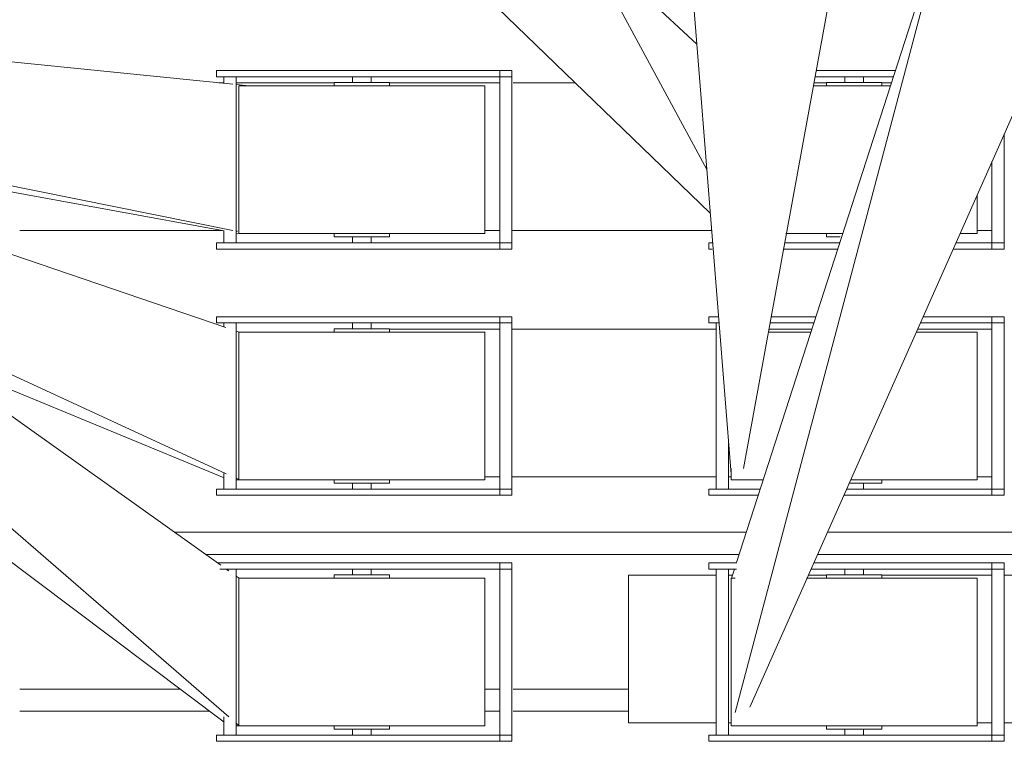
# Model space of a CAD drawing. Header units: millimetres. Extents: x 61846 to 198573, y 13020 to 52988.
# Tile 4 of 150: x 71155 to 71955, y 45397 to 45983. Entities that reach past the tile are written whole.
import ezdxf

# ---------------------------------------------------------------- set-up
doc = ezdxf.new("R2010")
doc.units = ezdxf.units.MM
doc.layers.add('A-GENM', color=13, linetype='Continuous', lineweight=18)
doc.layers.add('P-PIPE', color=3, linetype='Continuous', lineweight=18)

# ---------------------------------------------------------------- blocks, each defined once
blk = doc.blocks.new('Pipe Types_NLRS_53_PI_UN_Koper - drinkwater_DNL_2979520 - Pipe Types_NLRS_53_PI_UN_Koper - drinkwater_DNL_2979520-582781-4e verdieping lierenkamer')
at = {"layer": 'P-PIPE', "color": 7, "lineweight": 9}
for p, q in [((71744.99, 45566.38), (71280.41, 45566.38)), ((72110.71, 45566.38), (71810.81, 45566.38)), ((71305.69, 45548.38), (71739.17, 45548.38)), ((71802.81, 45548.38), (72110.71, 45548.38))]:
    blk.add_line(p, q, dxfattribs=at)
blk = doc.blocks.new('Pipe Types_NLRS_53_PI_UN_Koper - drinkwater_DNL_2979797 - Pipe Types_NLRS_53_PI_UN_Koper - drinkwater_DNL_2979797-582821-4e verdieping lierenkamer')
at = {"layer": 'P-PIPE', "color": 7, "lineweight": 9}
for p, q in [((71284.95, 45439), (71154.56, 45439)), ((71544.56, 45439), (71532.56, 45439)), ((71649.16, 45439), (71555.39, 45439)), ((71154.56, 45421), (71308.93, 45421)), ((71532.56, 45421), (71544.56, 45421)), ((71555.39, 45421), (71649.16, 45421))]:
    blk.add_line(p, q, dxfattribs=at)
blk = doc.blocks.new('TadP_A_INS_INSTALLATIES_rvt-1-4e verdieping lierenkamer')
at = {"layer": 'P-PIPE', "lineweight": 9}
for name in ['Pipe Types_NLRS_53_PI_UN_Koper - drinkwater_DNL_2979520 - Pipe Types_NLRS_53_PI_UN_Koper - drinkwater_DNL_2979520-582781-4e verdieping lierenkamer', 'Pipe Types_NLRS_53_PI_UN_Koper - drinkwater_DNL_2979797 - Pipe Types_NLRS_53_PI_UN_Koper - drinkwater_DNL_2979797-582821-4e verdieping lierenkamer']:
    blk.add_blockref(name, (0, 0), dxfattribs=at)
blk = doc.blocks.new('Keerschijf kort 90 graden - 8 kabels-V8-4e verdieping lierenkamer')
at = {"layer": 'A-GENM'}
for p, q in [((0, -21.1), (0, 72.5)), ((0, 72.5), (10, 72.5)), ((0, 72.5), (41.57, 72.5)), ((0, 67.5), (0, 72.5)), ((10, 72.5), (10, 1.42)), ((135.26, 72.5), (179.32, 72.5)), ((237.26, 72.5), (240, 72.5)), ((240, 72.5), (239.31, 72.5)), ((240, 67.5), (240, 72.5)), ((39.35, 67.5), (0, 67.5)), ((178.4, 67.5), (133.64, 67.5)), ((240, 67.5), (237.26, 67.5)), ((239.31, 67.5), (240, 67.5)), ((22, 60), (22, 28.44)), ((22, 60), (35.4, 60)), ((131.32, 60), (177.4, 60)), ((133.25, 62.7), (144.5, 62.7)), ((144.5, 60), (144.5, 62.7)), ((155.32, -60), (92.31, -60)), ((99.5, -60), (99.5, -62.7)), ((144.5, -62.7), (99.5, -62.7)), ((114.5, -62.7), (114.5, -67.5)), ((129.5, -67.5), (129.5, -62.7)), ((144.5, -62.7), (144.5, -60)), ((90.05, -67.5), (153.69, -67.5)), ((152.77, -72.5), (88.43, -72.5))]:
    blk.add_line(p, q, dxfattribs=at)
blk = doc.blocks.new('Keerschijf kort 90 graden - 8 kabels-V9-4e verdieping lierenkamer')
at = {"layer": 'A-GENM'}
for p, q in [((0, -72.5), (0, 72.5)), ((0, 72.5), (10, 72.5)), ((0, 72.5), (130.38, 72.5)), ((0, 67.5), (0, 72.5)), ((10, 72.5), (10, -72.5)), ((199.94, 72.5), (209.41, 72.5)), ((209.41, 72.5), (229.66, 72.5)), ((229.66, 72.5), (240, 72.5)), ((240, 72.5), (239.31, 72.5)), ((240, 67.5), (240, 72.5)), ((128.16, 67.5), (0, 67.5)), ((114.5, 67.5), (114.5, 62.7)), ((209.41, 67.5), (198.25, 67.5)), ((229.66, 67.5), (209.41, 67.5)), ((224, 67.5), (224, 30.56)), ((240, 67.5), (229.66, 67.5)), ((234, -67.5), (234, 67.5)), ((239.31, 67.5), (240, 67.5)), ((22, 60), (22, -60)), ((22, 60), (124.86, 60)), ((99.5, 62.7), (99.5, 60)), ((99.5, 62.7), (126.06, 62.7)), ((196.23, 60), (222, 60)), ((222, 50.76), (222, 60)), ((71.5, -60), (22, -60)), ((191.78, -60), (157.36, -60)), ((0, -67.5), (68.21, -67.5)), ((0, -67.5), (0, -72.5)), ((154.64, -67.5), (190.31, -67.5)), ((231.94, -67.5), (240, -67.5)), ((240, -67.5), (239.31, -67.5)), ((240, -72.5), (240, -67.5)), ((10, -72.5), (0, -72.5)), ((65.99, -72.5), (0, -72.5)), ((189.39, -72.5), (153.02, -72.5)), ((240, -72.5), (232.34, -72.5)), ((239.31, -72.5), (240, -72.5))]:
    blk.add_line(p, q, dxfattribs=at)
blk = doc.blocks.new('Keerschijf kort 90 graden - 8 kabels-V10-4e verdieping lierenkamer')
at = {"layer": 'A-GENM'}
for p, q in [((0, -72.5), (0, 72.5)), ((0, 72.5), (10, 72.5)), ((0, 72.5), (194.75, 72.5)), ((0, 67.5), (0, 72.5)), ((10, 72.5), (10, -72.5)), ((194.75, 72.5), (209.41, 72.5)), ((209.41, 72.5), (229.66, 72.5)), ((229.66, 72.5), (240, 72.5)), ((240, 72.5), (239.31, 72.5)), ((240, 67.5), (240, 72.5)), ((194.75, 67.5), (0, 67.5)), ((114.5, 67.5), (114.5, 62.7)), ((129.5, 62.7), (129.5, 67.5)), ((209.41, 67.5), (194.75, 67.5)), ((229.66, 67.5), (209.41, 67.5)), ((224, 67.5), (224, -67.5)), ((240, 67.5), (229.66, 67.5)), ((234, -67.5), (234, 67.5)), ((239.31, 67.5), (240, 67.5)), ((22, 60), (22, -60)), ((22, 60), (222, 60)), ((99.5, 62.7), (99.5, 60)), ((99.5, 62.7), (144.5, 62.7)), ((144.5, 60), (144.5, 62.7)), ((222, -60), (222, 60)), ((160.69, -60), (22, -60)), ((99.5, -60), (99.5, -62.7)), ((144.5, -62.7), (99.5, -62.7)), ((114.5, -62.7), (114.5, -67.5)), ((129.5, -67.5), (129.5, -62.7)), ((144.5, -62.7), (144.5, -60)), ((222, -60), (218.59, -60)), ((0, -67.5), (157.03, -67.5)), ((0, -67.5), (0, -72.5)), ((217.52, -67.5), (229.66, -67.5)), ((229.66, -67.5), (240, -67.5)), ((240, -67.5), (239.31, -67.5)), ((240, -72.5), (240, -67.5)), ((10, -72.5), (0, -72.5)), ((154.81, -72.5), (0, -72.5)), ((229.66, -72.5), (217.52, -72.5)), ((240, -72.5), (229.66, -72.5)), ((239.31, -72.5), (240, -72.5))]:
    blk.add_line(p, q, dxfattribs=at)
blk = doc.blocks.new('Staalkabel gedraaid - Trek 2-2831456-4e verdieping lierenkamer')
at = {"layer": 'A-GENM'}
for p, q in [((82, 374), (-38, 374)), ((-38, 374), (-38, 366)), ((82, 366), (82, 374)), ((-4.36, -55.52), (-38, 366)), ((-38, 366), (82, 366)), ((5.69, -50.76), (82, 366))]:
    blk.add_line(p, q, dxfattribs=at)
blk = doc.blocks.new('Staalkabel gedraaid - Trek 1-869221-4e verdieping lierenkamer')
at = {"layer": 'A-GENM'}
for p, q in [((0.13, 72.78), (162, 574)), ((282, 574), (162, 574)), ((162, 574), (162, 566)), ((282, 566), (282, 574)), ((-1.14, -49.21), (162, 566)), ((10.76, -44.79), (282, 566)), ((162, 566), (282, 566)), ((-4, 60), (-1.58, 67.5))]:
    blk.add_line(p, q, dxfattribs=at)
blk = doc.blocks.new('Staalkabel gedraaid - Trek 3-2831541-4e verdieping lierenkamer')
at = {"layer": 'A-GENM'}
for p, q in [((238, -166), (21.3, 43.3)), ((118, -166), (24.12, 7.91)), ((118, -174), (32.24, -93.87)), ((118, -166), (118, -174)), ((238, -166), (118, -166)), ((238, -174), (238, -166)), ((118, -174), (238, -174))]:
    blk.add_line(p, q, dxfattribs=at)
blk = doc.blocks.new('Keerschijf kort 90 graden - 8 kabels-V14-4e verdieping lierenkamer')
at = {"layer": 'A-GENM'}
for p, q in [((0, -72.5), (0, 72.5)), ((0, 72.5), (10, 72.5)), ((0, 72.5), (194.75, 72.5)), ((0, 67.5), (0, 72.5)), ((10, 72.5), (10, -72.5)), ((194.75, 72.5), (209.41, 72.5)), ((209.41, 72.5), (229.66, 72.5)), ((229.66, 72.5), (240, 72.5)), ((240, 72.5), (239.31, 72.5)), ((240, 67.5), (240, 72.5)), ((194.75, 67.5), (0, 67.5)), ((114.5, 67.5), (114.5, 62.7)), ((129.5, 62.7), (129.5, 67.5)), ((209.41, 67.5), (194.75, 67.5)), ((229.66, 67.5), (209.41, 67.5)), ((224, 67.5), (224, -67.5)), ((240, 67.5), (229.66, 67.5)), ((234, 57.35), (234, 67.5)), ((239.31, 67.5), (240, 67.5)), ((22, 60), (22, -60)), ((22, 60), (222, 60)), ((99.5, 62.7), (99.5, 60)), ((99.5, 62.7), (144.5, 62.7)), ((144.5, 60), (144.5, 62.7)), ((222, -60), (222, 60)), ((222, -60), (22, -60)), ((99.5, -60), (99.5, -62.7)), ((144.5, -62.7), (99.5, -62.7)), ((114.5, -62.7), (114.5, -67.5)), ((129.5, -67.5), (129.5, -62.7)), ((144.5, -62.7), (144.5, -60)), ((234, -67.5), (234, -62.07)), ((0, -67.5), (194.75, -67.5)), ((0, -67.5), (0, -72.5)), ((194.75, -67.5), (209.41, -67.5)), ((209.41, -67.5), (229.66, -67.5)), ((229.66, -67.5), (240, -67.5)), ((240, -67.5), (239.31, -67.5)), ((240, -72.5), (240, -67.5)), ((10, -72.5), (0, -72.5)), ((194.75, -72.5), (0, -72.5)), ((209.41, -72.5), (194.75, -72.5)), ((229.66, -72.5), (209.41, -72.5)), ((240, -72.5), (229.66, -72.5)), ((239.31, -72.5), (240, -72.5))]:
    blk.add_line(p, q, dxfattribs=at)
blk = doc.blocks.new('Keerschijf kort 90 graden - 8 kabels-V15-4e verdieping lierenkamer')
at = {"layer": 'A-GENM'}
for p, q in [((0, -72.5), (0, 72.5)), ((0, 72.5), (10, 72.5)), ((0, 72.5), (194.75, 72.5)), ((0, 67.5), (0, 72.5)), ((10, 72.5), (10, -72.5)), ((194.75, 72.5), (209.41, 72.5)), ((209.41, 72.5), (229.66, 72.5)), ((229.66, 72.5), (240, 72.5)), ((240, 72.5), (239.31, 72.5)), ((240, 67.5), (240, 72.5)), ((194.75, 67.5), (0, 67.5)), ((114.5, 67.5), (114.5, 62.7)), ((129.5, 62.7), (129.5, 67.5)), ((209.41, 67.5), (194.75, 67.5)), ((229.66, 67.5), (209.41, 67.5)), ((224, 67.5), (224, -67.5)), ((240, 67.5), (229.66, 67.5)), ((234, 55.01), (234, 67.5)), ((239.31, 67.5), (240, 67.5)), ((22, 60), (22, -60)), ((22, 60), (222, 60)), ((99.5, 62.7), (99.5, 60)), ((99.5, 62.7), (144.5, 62.7)), ((144.5, 60), (144.5, 62.7)), ((222, -60), (222, 60)), ((222, -60), (22, -60)), ((99.5, -60), (99.5, -62.7)), ((144.5, -62.7), (99.5, -62.7)), ((114.5, -62.7), (114.5, -67.5)), ((129.5, -67.5), (129.5, -62.7)), ((144.5, -62.7), (144.5, -60)), ((0, -67.5), (194.75, -67.5)), ((0, -67.5), (0, -72.5)), ((194.75, -67.5), (209.41, -67.5)), ((209.41, -67.5), (229.66, -67.5)), ((229.66, -67.5), (240, -67.5)), ((234, -67.5), (234, -64.21)), ((240, -67.5), (239.31, -67.5)), ((240, -72.5), (240, -67.5)), ((10, -72.5), (0, -72.5)), ((194.75, -72.5), (0, -72.5)), ((209.41, -72.5), (194.75, -72.5)), ((229.66, -72.5), (209.41, -72.5)), ((240, -72.5), (229.66, -72.5)), ((239.31, -72.5), (240, -72.5))]:
    blk.add_line(p, q, dxfattribs=at)
blk = doc.blocks.new('Keerschijf kort 90 graden - 8 kabels-V16-4e verdieping lierenkamer')
at = {"layer": 'A-GENM'}
for p, q in [((0, -72.5), (0, 72.5)), ((0, 72.5), (10, 72.5)), ((0, 72.5), (194.75, 72.5)), ((0, 67.5), (0, 72.5)), ((10, 72.5), (10, -72.5)), ((194.75, 72.5), (209.41, 72.5)), ((209.41, 72.5), (229.66, 72.5)), ((229.66, 72.5), (240, 72.5)), ((240, 72.5), (239.31, 72.5)), ((240, 67.5), (240, 72.5)), ((194.75, 67.5), (0, 67.5)), ((114.5, 67.5), (114.5, 62.7)), ((129.5, 62.7), (129.5, 67.5)), ((209.41, 67.5), (194.75, 67.5)), ((229.66, 67.5), (209.41, 67.5)), ((224, 67.5), (224, -67.5)), ((240, 67.5), (229.66, 67.5)), ((234, 52.66), (234, 67.5)), ((239.31, 67.5), (240, 67.5)), ((22, 60), (22, -60)), ((22, 60), (222, 60)), ((99.5, 62.7), (99.5, 60)), ((99.5, 62.7), (144.5, 62.7)), ((144.5, 60), (144.5, 62.7)), ((222, -60), (222, 60)), ((222, -60), (22, -60)), ((99.5, -60), (99.5, -62.7)), ((144.5, -62.7), (99.5, -62.7)), ((114.5, -62.7), (114.5, -67.5)), ((129.5, -67.5), (129.5, -62.7)), ((144.5, -62.7), (144.5, -60)), ((0, -67.5), (194.75, -67.5)), ((0, -67.5), (0, -72.5)), ((194.75, -67.5), (209.41, -67.5)), ((209.41, -67.5), (229.66, -67.5)), ((229.66, -67.5), (237.26, -67.5)), ((10, -72.5), (0, -72.5)), ((194.75, -72.5), (0, -72.5)), ((209.41, -72.5), (194.75, -72.5)), ((229.66, -72.5), (209.41, -72.5)), ((239.24, -72.5), (229.66, -72.5))]:
    blk.add_line(p, q, dxfattribs=at)
blk = doc.blocks.new('Staalkabel gedraaid - Trek 10-2832143-4e verdieping lierenkamer')
at = {"layer": 'A-GENM'}
for p, q in [((6.56, 59.53), (4.35, 59.94)), ((6.57, 57.87), (5.39, 58.11)), ((555.65, -52.73), (9.06, 57.37)), ((512.2, -33.07), (16.13, 57.78)), ((6.52, -61.07), (-4, -60)), ((660.74, -127.54), (9.23, -61.34))]:
    blk.add_line(p, q, dxfattribs=at)
blk = doc.blocks.new('Staalkabel gedraaid - Trek 9-2832162-4e verdieping lierenkamer')
at = {"layer": 'A-GENM'}
for p, q in [((-3.65, 60), (-1.44, 60)), ((-1.43, 58.81), (-3.65, 59.84)), ((251.75, -42.07), (8.13, 58.3)), ((316.16, -87.93), (6.7, 55.06)), ((-1.48, -60.86), (-4, -60)), ((534.58, -243.42), (6.92, -63.72))]:
    blk.add_line(p, q, dxfattribs=at)
blk = doc.blocks.new('Staalkabel gedraaid - Trek 8-2832177-4e verdieping lierenkamer')
at = {"layer": 'A-GENM'}
for p, q in [((-3.65, 60), (-1.44, 60)), ((-1.43, 57.77), (-3.65, 59.7)), ((838, -566), (8.13, 56.9)), ((718, -566), (4.49, 52.64)), ((-1.48, -61.79), (-4, -60)), ((6.54, -67.5), (4.49, -66.05)), ((718, -574), (10.9, -70.61))]:
    blk.add_line(p, q, dxfattribs=at)
blk = doc.blocks.new('Staalkabel - Rij 1-V20-4e verdieping lierenkamer')
at = {"layer": 'A-GENM'}
for p, q in [((11637.6, 60), (11649.67, 60)), ((11727.1, -60), (11719.26, -60))]:
    blk.add_line(p, q, dxfattribs=at)
blk = doc.blocks.new('Staalkabel - Rij 2-2838451-4e verdieping lierenkamer')
at = {"layer": 'A-GENM'}
for p, q in [((9754.6, 60), (9766.67, 60)), ((9815.03, -60), (9754.6, -60))]:
    blk.add_line(p, q, dxfattribs=at)
blk = doc.blocks.new('Staalkabel - Rij 3-V24-4e verdieping lierenkamer')
at = {"layer": 'A-GENM'}
for p, q in [((6865.41, 60), (7027.6, 60)), ((7037.6, 60), (7049.67, 60)), ((6782.2, -60), (6772.1, -60)), ((7026.78, -60), (6976.09, -60)), ((7127.1, -60), (7037.6, -60))]:
    blk.add_line(p, q, dxfattribs=at)
blk = doc.blocks.new('Staalkabel - Rij 4-2838665-4e verdieping lierenkamer')
at = {"layer": 'A-GENM'}
for p, q in [((4349.6, 60), (4351.82, 60)), ((4361.38, 60), (4527.6, 60)), ((4537.6, 60), (4549.67, 60)), ((4318.82, -60), (4283.85, -60)), ((4527.6, -60), (4361.43, -60)), ((4627.1, -60), (4537.6, -60))]:
    blk.add_line(p, q, dxfattribs=at)
blk = doc.blocks.new('Staalkabel - Rij 5-2838627-4e verdieping lierenkamer')
at = {"layer": 'A-GENM'}
for p, q in [((2150, 60), (2244.6, 60)), ((2254.6, 60), (2266.67, 60)), ((2466.6, 60), (2468.82, 60)), ((2478.38, 60), (2550, 60)), ((2550, 60), (2550, -60)), ((2244.6, -60), (2150, -60)), ((2344.1, -60), (2254.6, -60)), ((2403.85, -60), (2389.1, -60)), ((2468.77, -60), (2465.44, -60)), ((2550, -60), (2478.43, -60))]:
    blk.add_line(p, q, dxfattribs=at)
blk = doc.blocks.new('Staalkabel - Rij 5-V28-4e verdieping lierenkamer')
at = {"layer": 'A-GENM'}
for p, q in [((2262.9, 60), (2427.6, 60)), ((2437.6, 60), (2449.67, 60)), ((2251.77, -60), (2172.1, -60)), ((2265.85, -60), (2261.43, -60))]:
    blk.add_line(p, q, dxfattribs=at)

msp = doc.modelspace()

# ---------------------------------------------------------------- block references
at = {"lineweight": 5}
msp.add_blockref('TadP_A_INS_INSTALLATIES_rvt-1-4e verdieping lierenkamer', (0, 0), dxfattribs=at)
at = {"layer": 'A-GENM', "rotation": 180}
for name, p in [('Staalkabel gedraaid - Trek 10-2832143-4e verdieping lierenkamer', (71336.91, 45869)), ('Staalkabel gedraaid - Trek 9-2832162-4e verdieping lierenkamer', (71328.91, 45669)), ('Staalkabel gedraaid - Trek 8-2832177-4e verdieping lierenkamer', (71328.91, 45469)), ('Staalkabel gedraaid - Trek 3-2831541-4e verdieping lierenkamer', (71736.91, 45869)), ('Keerschijf kort 90 graden - 8 kabels-V14-4e verdieping lierenkamer', (71554.56, 45869)), ('Keerschijf kort 90 graden - 8 kabels-V8-4e verdieping lierenkamer', (71954.56, 45869)), ('Staalkabel - Rij 5-V28-4e verdieping lierenkamer', (73582.16, 45871.5)), ('Staalkabel - Rij 3-V24-4e verdieping lierenkamer', (78582.16, 45871.5)), ('Staalkabel - Rij 1-V20-4e verdieping lierenkamer', (83582.16, 45871.5)), ('Keerschijf kort 90 graden - 8 kabels-V15-4e verdieping lierenkamer', (71554.56, 45669)), ('Keerschijf kort 90 graden - 8 kabels-V9-4e verdieping lierenkamer', (71954.56, 45669)), ('Staalkabel - Rij 4-2838665-4e verdieping lierenkamer', (76082.16, 45671.5)), ('Staalkabel - Rij 2-2838451-4e verdieping lierenkamer', (81699.16, 45671.5)), ('Keerschijf kort 90 graden - 8 kabels-V16-4e verdieping lierenkamer', (71554.56, 45469)), ('Keerschijf kort 90 graden - 8 kabels-V10-4e verdieping lierenkamer', (71954.56, 45469)), ('Staalkabel - Rij 5-2838627-4e verdieping lierenkamer', (74199.16, 45471.5))]:
    msp.add_blockref(name, p, dxfattribs=at)
at = {"layer": 'A-GENM'}
for name, p in [('Staalkabel gedraaid - Trek 2-2831456-4e verdieping lierenkamer', (71736.91, 45669)), ('Staalkabel gedraaid - Trek 1-869221-4e verdieping lierenkamer', (71736.91, 45469))]:
    msp.add_blockref(name, p, dxfattribs=at)

doc.saveas('drawing.dxf')
